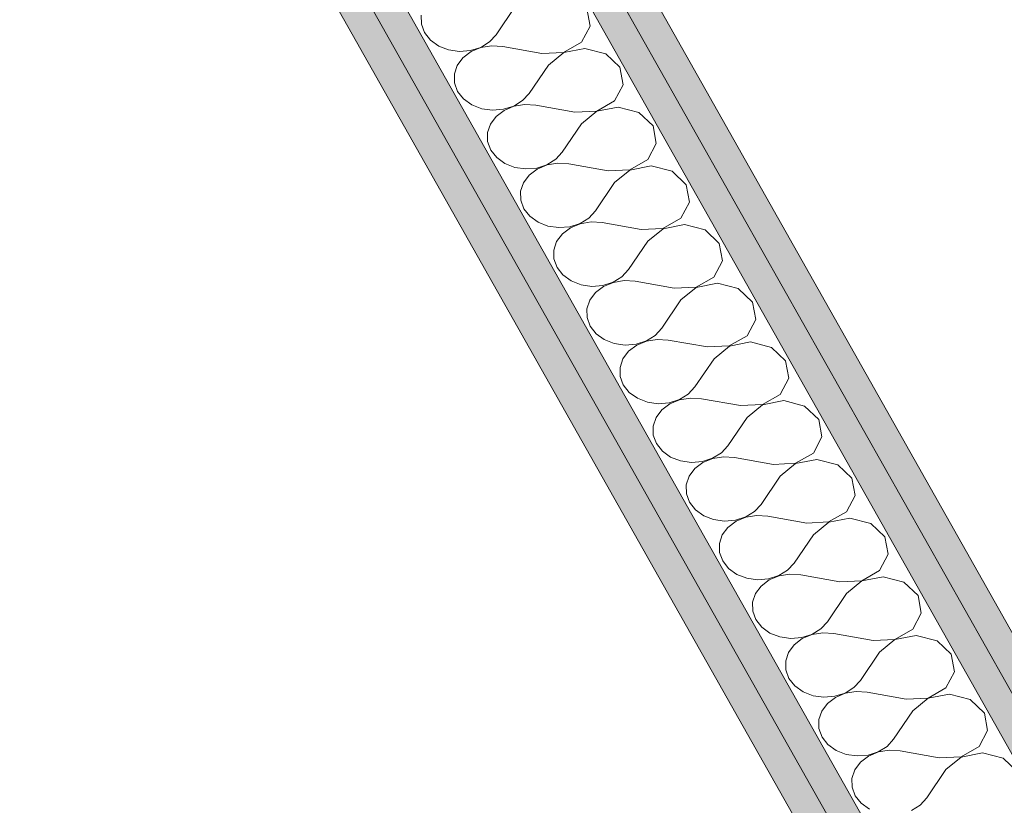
# Model space of a CAD drawing. Header units: millimetres. Extents: x -8337 to 19291, y 9509 to 21675.
# Tile 36 of 163: x -3057 to -2622, y 13452 to 13799. Entities that reach past the tile are written whole.
import ezdxf

# ---------------------------------------------------------------- set-up
doc = ezdxf.new("R2010")
doc.units = ezdxf.units.MM
doc.header["$MEASUREMENT"] = 0
doc.layers.add('Nuevo_08_E_Envans secs', color=7, linetype='Continuous')
doc.layers.add('Nuevo_08_E_Envans secs_Pluma_Nº__1', color=7, linetype='Continuous', lineweight=5)
doc.layers.add('Nuevo_08_E_Envans secs_Pluma_Nº__102', color=7, linetype='Continuous', lineweight=5, true_color=0xcccccc)
doc.layers.add('Nuevo_08_E_Envans secs_Pluma_Nº__79', color=7, linetype='Continuous', lineweight=5, true_color=0xaaffd5)

# ---------------------------------------------------------------- blocks, each defined once
blk = doc.blocks.new('*X213')
at = {"layer": 'Nuevo_08_E_Envans secs_Pluma_Nº__102', "color": 254, "linetype": 'Continuous', "lineweight": 5, "true_color": 0xcccccc}
for p, q in [((-2838.17, 13804.77), (-2846.66, 13792.25)), ((-2805.11, 13796.13), (-2806.56, 13803.83)), ((-2879.72, 13800.89), (-2879.67, 13796.96)), ((-2879.67, 13796.96), (-2878.28, 13793.19)), ((-2878.28, 13793.19), (-2875.66, 13789.86)), ((-2808.91, 13788.96), (-2805.11, 13796.13)), ((-2875.66, 13789.86), (-2872.02, 13787.25)), ((-2853.44, 13786.7), (-2849.57, 13789.1)), ((-2849.57, 13789.1), (-2846.66, 13792.25)), ((-2816.81, 13784.47), (-2808.91, 13788.96)), ((-2872.02, 13787.25), (-2867.63, 13785.53)), ((-2867.63, 13785.53), (-2862.83, 13784.84)), ((-2862.83, 13784.84), (-2857.97, 13785.24)), ((-2857.72, 13784.79), (-2861.28, 13782.1)), ((-2857.97, 13785.24), (-2853.44, 13786.7)), ((-2853.38, 13786.59), (-2857.72, 13784.79)), ((-2848.6, 13787.37), (-2853.38, 13786.59)), ((-2843.73, 13787.06), (-2848.6, 13787.37)), ((-2826.46, 13784), (-2843.73, 13787.06)), ((-2826.46, 13784), (-2816.81, 13784.47)), ((-2816.75, 13784.37), (-2823.53, 13778.81)), ((-2807.36, 13786.22), (-2816.75, 13784.37)), ((-2798.17, 13783.82), (-2807.36, 13786.22)), ((-2791.91, 13777.88), (-2798.17, 13783.82)), ((-2861.28, 13782.1), (-2863.8, 13778.73)), ((-2863.8, 13778.73), (-2865.08, 13774.94)), ((-2823.53, 13778.81), (-2832.02, 13766.3)), ((-2790.47, 13770.17), (-2791.91, 13777.88)), ((-2865.08, 13774.94), (-2865.02, 13771)), ((-2865.02, 13771), (-2863.63, 13767.23)), ((-2863.63, 13767.23), (-2861.02, 13763.91)), ((-2794.26, 13763.01), (-2790.47, 13770.17)), ((-2861.02, 13763.91), (-2857.38, 13761.29)), ((-2838.8, 13760.74), (-2834.93, 13763.14)), ((-2834.93, 13763.14), (-2832.02, 13766.3)), ((-2802.17, 13758.52), (-2794.26, 13763.01)), ((-2857.38, 13761.29), (-2852.99, 13759.57)), ((-2852.99, 13759.57), (-2848.19, 13758.89)), ((-2848.19, 13758.89), (-2843.33, 13759.29)), ((-2843.08, 13758.84), (-2846.64, 13756.15)), ((-2843.33, 13759.29), (-2838.8, 13760.74)), ((-2838.74, 13760.64), (-2843.08, 13758.84)), ((-2833.95, 13761.41), (-2838.74, 13760.64)), ((-2829.09, 13761.11), (-2833.95, 13761.41)), ((-2811.81, 13758.05), (-2829.09, 13761.11)), ((-2811.81, 13758.05), (-2802.17, 13758.52)), ((-2802.11, 13758.41), (-2808.89, 13752.85)), ((-2792.72, 13760.27), (-2802.11, 13758.41)), ((-2783.52, 13757.86), (-2792.72, 13760.27)), ((-2777.27, 13751.92), (-2783.52, 13757.86)), ((-2846.64, 13756.15), (-2849.16, 13752.78)), ((-2849.16, 13752.78), (-2850.43, 13748.98)), ((-2850.43, 13748.98), (-2850.38, 13745.05)), ((-2808.89, 13752.85), (-2817.37, 13740.34)), ((-2775.82, 13744.22), (-2777.27, 13751.92)), ((-2850.38, 13745.05), (-2848.99, 13741.28)), ((-2848.99, 13741.28), (-2846.38, 13737.95)), ((-2820.28, 13737.19), (-2817.37, 13740.34)), ((-2779.62, 13737.05), (-2775.82, 13744.22)), ((-2846.38, 13737.95), (-2842.74, 13735.34)), ((-2824.15, 13734.79), (-2820.28, 13737.19)), ((-2787.52, 13732.56), (-2779.62, 13737.05)), ((-2842.74, 13735.34), (-2838.35, 13733.62)), ((-2838.35, 13733.62), (-2833.54, 13732.93)), ((-2833.54, 13732.93), (-2828.69, 13733.33)), ((-2828.43, 13732.88), (-2831.99, 13730.19)), ((-2828.69, 13733.33), (-2824.15, 13734.79)), ((-2824.09, 13734.68), (-2828.43, 13732.88)), ((-2819.31, 13735.46), (-2824.09, 13734.68)), ((-2814.44, 13735.15), (-2819.31, 13735.46)), ((-2797.17, 13732.09), (-2814.44, 13735.15)), ((-2797.17, 13732.09), (-2787.52, 13732.56)), ((-2787.46, 13732.46), (-2794.24, 13726.9)), ((-2778.07, 13734.31), (-2787.46, 13732.46)), ((-2768.88, 13731.91), (-2778.07, 13734.31)), ((-2762.62, 13725.97), (-2768.88, 13731.91)), ((-2831.99, 13730.19), (-2834.51, 13726.82)), ((-2834.51, 13726.82), (-2835.79, 13723.03)), ((-2835.79, 13723.03), (-2835.73, 13719.09)), ((-2794.24, 13726.9), (-2802.73, 13714.39)), ((-2761.18, 13718.26), (-2762.62, 13725.97)), ((-2835.73, 13719.09), (-2834.35, 13715.32)), ((-2834.35, 13715.32), (-2831.73, 13712)), ((-2805.64, 13711.23), (-2802.73, 13714.39)), ((-2764.97, 13711.1), (-2761.18, 13718.26)), ((-2831.73, 13712), (-2828.09, 13709.38)), ((-2809.51, 13708.83), (-2805.64, 13711.23)), ((-2772.88, 13706.61), (-2764.97, 13711.1)), ((-2828.09, 13709.38), (-2823.7, 13707.66)), ((-2823.7, 13707.66), (-2818.9, 13706.98)), ((-2818.9, 13706.98), (-2814.04, 13707.38)), ((-2813.79, 13706.93), (-2817.35, 13704.24)), ((-2814.04, 13707.38), (-2809.51, 13708.83)), ((-2809.45, 13708.73), (-2813.79, 13706.93)), ((-2804.66, 13709.5), (-2809.45, 13708.73)), ((-2799.8, 13709.2), (-2804.66, 13709.5)), ((-2782.53, 13706.14), (-2799.8, 13709.2)), ((-2782.53, 13706.14), (-2772.88, 13706.61)), ((-2772.82, 13706.5), (-2779.6, 13700.94)), ((-2763.43, 13708.36), (-2772.82, 13706.5)), ((-2754.23, 13705.95), (-2763.43, 13708.36)), ((-2747.98, 13700.01), (-2754.23, 13705.95)), ((-2817.35, 13704.24), (-2819.87, 13700.87)), ((-2819.87, 13700.87), (-2821.15, 13697.07)), ((-2821.15, 13697.07), (-2821.09, 13693.14)), ((-2779.6, 13700.94), (-2788.08, 13688.43)), ((-2746.53, 13692.31), (-2747.98, 13700.01)), ((-2821.09, 13693.14), (-2819.7, 13689.37)), ((-2819.7, 13689.37), (-2817.09, 13686.04)), ((-2790.99, 13685.28), (-2788.08, 13688.43)), ((-2750.33, 13685.14), (-2746.53, 13692.31)), ((-2817.09, 13686.04), (-2813.45, 13683.43)), ((-2794.86, 13682.88), (-2790.99, 13685.28)), ((-2758.23, 13680.65), (-2750.33, 13685.14)), ((-2813.45, 13683.43), (-2809.06, 13681.71)), ((-2809.06, 13681.71), (-2804.25, 13681.02)), ((-2804.25, 13681.02), (-2799.4, 13681.42)), ((-2799.14, 13680.97), (-2802.71, 13678.28)), ((-2799.4, 13681.42), (-2794.86, 13682.88)), ((-2794.8, 13682.77), (-2799.14, 13680.97)), ((-2790.02, 13683.55), (-2794.8, 13682.77)), ((-2785.15, 13683.24), (-2790.02, 13683.55)), ((-2767.88, 13680.18), (-2785.15, 13683.24)), ((-2767.88, 13680.18), (-2758.23, 13680.65)), ((-2758.17, 13680.55), (-2764.95, 13674.99)), ((-2748.78, 13682.4), (-2758.17, 13680.55)), ((-2739.59, 13680), (-2748.78, 13682.4)), ((-2733.33, 13674.06), (-2739.59, 13680)), ((-2802.71, 13678.28), (-2805.22, 13674.91)), ((-2764.95, 13674.99), (-2773.44, 13662.48)), ((-2805.22, 13674.91), (-2806.5, 13671.12)), ((-2806.5, 13671.12), (-2806.44, 13667.18)), ((-2731.89, 13666.35), (-2733.33, 13674.06)), ((-2806.44, 13667.18), (-2805.06, 13663.41)), ((-2735.68, 13659.19), (-2731.89, 13666.35)), ((-2805.06, 13663.41), (-2802.44, 13660.09)), ((-2776.35, 13659.32), (-2773.44, 13662.48)), ((-2802.44, 13660.09), (-2798.8, 13657.47)), ((-2780.22, 13656.92), (-2776.35, 13659.32)), ((-2775.37, 13657.59), (-2780.16, 13656.82)), ((-2770.51, 13657.29), (-2775.37, 13657.59)), ((-2743.59, 13654.7), (-2735.68, 13659.19)), ((-2798.8, 13657.47), (-2794.41, 13655.75)), ((-2794.41, 13655.75), (-2789.61, 13655.07)), ((-2789.61, 13655.07), (-2784.75, 13655.47)), ((-2784.5, 13655.02), (-2788.06, 13652.33)), ((-2784.75, 13655.47), (-2780.22, 13656.92)), ((-2780.16, 13656.82), (-2784.5, 13655.02)), ((-2753.24, 13654.23), (-2770.51, 13657.29)), ((-2753.24, 13654.23), (-2743.59, 13654.7)), ((-2743.53, 13654.59), (-2750.31, 13649.03)), ((-2734.14, 13656.44), (-2743.53, 13654.59)), ((-2724.94, 13654.04), (-2734.14, 13656.44)), ((-2718.69, 13648.1), (-2724.94, 13654.04)), ((-2790.58, 13648.96), (-2791.86, 13645.16)), ((-2788.06, 13652.33), (-2790.58, 13648.96)), ((-2750.31, 13649.03), (-2758.79, 13636.52)), ((-2791.86, 13645.16), (-2791.8, 13641.23)), ((-2717.24, 13640.4), (-2718.69, 13648.1)), ((-2791.8, 13641.23), (-2790.41, 13637.46)), ((-2721.04, 13633.23), (-2717.24, 13640.4)), ((-2790.41, 13637.46), (-2787.8, 13634.13)), ((-2761.7, 13633.36), (-2758.79, 13636.52)), ((-2787.8, 13634.13), (-2784.16, 13631.52)), ((-2784.16, 13631.52), (-2779.77, 13629.8)), ((-2765.57, 13630.97), (-2761.7, 13633.36)), ((-2760.73, 13631.64), (-2765.51, 13630.86)), ((-2755.87, 13631.33), (-2760.73, 13631.64)), ((-2728.94, 13628.74), (-2721.04, 13633.23)), ((-2779.77, 13629.8), (-2774.96, 13629.11)), ((-2774.96, 13629.11), (-2770.11, 13629.51)), ((-2769.85, 13629.06), (-2773.42, 13626.37)), ((-2770.11, 13629.51), (-2765.57, 13630.97)), ((-2765.51, 13630.86), (-2769.85, 13629.06)), ((-2738.59, 13628.27), (-2755.87, 13631.33)), ((-2738.59, 13628.27), (-2728.94, 13628.74)), ((-2728.88, 13628.64), (-2735.66, 13623.08)), ((-2719.49, 13630.49), (-2728.88, 13628.64)), ((-2710.3, 13628.09), (-2719.49, 13630.49)), ((-2704.05, 13622.15), (-2710.3, 13628.09)), ((-2775.93, 13623), (-2777.21, 13619.21)), ((-2773.42, 13626.37), (-2775.93, 13623)), ((-2735.66, 13623.08), (-2744.15, 13610.57)), ((-2777.21, 13619.21), (-2777.16, 13615.27)), ((-2702.6, 13614.44), (-2704.05, 13622.15)), ((-2777.16, 13615.27), (-2775.77, 13611.5)), ((-2706.4, 13607.27), (-2702.6, 13614.44)), ((-2775.77, 13611.5), (-2773.15, 13608.18)), ((-2747.06, 13607.41), (-2744.15, 13610.57)), ((-2773.15, 13608.18), (-2769.51, 13605.56)), ((-2769.51, 13605.56), (-2765.12, 13603.84)), ((-2750.93, 13605.01), (-2747.06, 13607.41)), ((-2746.09, 13605.68), (-2750.87, 13604.91)), ((-2741.22, 13605.38), (-2746.09, 13605.68)), ((-2723.95, 13602.32), (-2741.22, 13605.38)), ((-2714.3, 13602.79), (-2706.4, 13607.27)), ((-2765.12, 13603.84), (-2760.32, 13603.16)), ((-2760.32, 13603.16), (-2755.46, 13603.56)), ((-2755.21, 13603.11), (-2758.77, 13600.42)), ((-2755.46, 13603.56), (-2750.93, 13605.01)), ((-2750.87, 13604.91), (-2755.21, 13603.11)), ((-2723.95, 13602.32), (-2714.3, 13602.79)), ((-2714.24, 13602.68), (-2721.02, 13597.12)), ((-2704.85, 13604.53), (-2714.24, 13602.68)), ((-2695.65, 13602.13), (-2704.85, 13604.53)), ((-2689.4, 13596.19), (-2695.65, 13602.13)), ((-2761.29, 13597.05), (-2762.57, 13593.25)), ((-2758.77, 13600.42), (-2761.29, 13597.05)), ((-2721.02, 13597.12), (-2729.51, 13584.61)), ((-2762.57, 13593.25), (-2762.51, 13589.32)), ((-2687.96, 13588.49), (-2689.4, 13596.19)), ((-2762.51, 13589.32), (-2761.12, 13585.55)), ((-2691.75, 13581.32), (-2687.96, 13588.49)), ((-2761.12, 13585.55), (-2758.51, 13582.22)), ((-2732.41, 13581.45), (-2729.51, 13584.61)), ((-2758.51, 13582.22), (-2754.87, 13579.61)), ((-2754.87, 13579.61), (-2750.48, 13577.89)), ((-2736.28, 13579.06), (-2732.41, 13581.45)), ((-2731.44, 13579.73), (-2736.23, 13578.95)), ((-2726.58, 13579.42), (-2731.44, 13579.73)), ((-2709.3, 13576.36), (-2726.58, 13579.42)), ((-2699.65, 13576.83), (-2691.75, 13581.32)), ((-2750.48, 13577.89), (-2745.67, 13577.2)), ((-2745.67, 13577.2), (-2740.82, 13577.6)), ((-2740.56, 13577.15), (-2744.13, 13574.46)), ((-2740.82, 13577.6), (-2736.28, 13579.06)), ((-2736.23, 13578.95), (-2740.56, 13577.15)), ((-2709.3, 13576.36), (-2699.65, 13576.83)), ((-2699.59, 13576.73), (-2706.37, 13571.17)), ((-2690.21, 13578.58), (-2699.59, 13576.73)), ((-2681.01, 13576.18), (-2690.21, 13578.58)), ((-2674.76, 13570.24), (-2681.01, 13576.18)), ((-2746.64, 13571.09), (-2747.92, 13567.3)), ((-2744.13, 13574.46), (-2746.64, 13571.09)), ((-2706.37, 13571.17), (-2714.86, 13558.66)), ((-2747.92, 13567.3), (-2747.87, 13563.36)), ((-2673.31, 13562.53), (-2674.76, 13570.24)), ((-2747.87, 13563.36), (-2746.48, 13559.59)), ((-2677.11, 13555.36), (-2673.31, 13562.53)), ((-2746.48, 13559.59), (-2743.86, 13556.27)), ((-2717.77, 13555.5), (-2714.86, 13558.66)), ((-2743.86, 13556.27), (-2740.22, 13553.65)), ((-2740.22, 13553.65), (-2735.83, 13551.93)), ((-2721.64, 13553.1), (-2717.77, 13555.5)), ((-2716.8, 13553.77), (-2721.58, 13553)), ((-2711.93, 13553.47), (-2716.8, 13553.77)), ((-2694.66, 13550.41), (-2711.93, 13553.47)), ((-2685.01, 13550.88), (-2677.11, 13555.36)), ((-2735.83, 13551.93), (-2731.03, 13551.25)), ((-2731.03, 13551.25), (-2726.17, 13551.65)), ((-2725.92, 13551.2), (-2729.48, 13548.51)), ((-2726.17, 13551.65), (-2721.64, 13553.1)), ((-2721.58, 13553), (-2725.92, 13551.2)), ((-2694.66, 13550.41), (-2685.01, 13550.88)), ((-2684.95, 13550.77), (-2691.73, 13545.21)), ((-2675.56, 13552.62), (-2684.95, 13550.77)), ((-2666.37, 13550.22), (-2675.56, 13552.62)), ((-2660.11, 13544.28), (-2666.37, 13550.22)), ((-2732, 13545.14), (-2733.28, 13541.34)), ((-2729.48, 13548.51), (-2732, 13545.14)), ((-2691.73, 13545.21), (-2700.22, 13532.7)), ((-2733.28, 13541.34), (-2733.22, 13537.41)), ((-2658.67, 13536.58), (-2660.11, 13544.28)), ((-2733.22, 13537.41), (-2731.83, 13533.64)), ((-2662.46, 13529.41), (-2658.67, 13536.58)), ((-2731.83, 13533.64), (-2729.22, 13530.31)), ((-2703.13, 13529.54), (-2700.22, 13532.7)), ((-2729.22, 13530.31), (-2725.58, 13527.7)), ((-2725.58, 13527.7), (-2721.19, 13525.98)), ((-2711.53, 13525.69), (-2707, 13527.15)), ((-2706.94, 13527.04), (-2711.28, 13525.24)), ((-2707, 13527.15), (-2703.13, 13529.54)), ((-2702.15, 13527.82), (-2706.94, 13527.04)), ((-2697.29, 13527.51), (-2702.15, 13527.82)), ((-2680.01, 13524.45), (-2697.29, 13527.51)), ((-2670.37, 13524.92), (-2662.46, 13529.41)), ((-2721.19, 13525.98), (-2716.38, 13525.29)), ((-2716.38, 13525.29), (-2711.53, 13525.69)), ((-2711.28, 13525.24), (-2714.84, 13522.55)), ((-2680.01, 13524.45), (-2670.37, 13524.92)), ((-2670.31, 13524.82), (-2677.09, 13519.26)), ((-2660.92, 13526.67), (-2670.31, 13524.82)), ((-2651.72, 13524.27), (-2660.92, 13526.67)), ((-2645.47, 13518.33), (-2651.72, 13524.27)), ((-2717.36, 13519.18), (-2718.63, 13515.39)), ((-2714.84, 13522.55), (-2717.36, 13519.18)), ((-2677.09, 13519.26), (-2685.57, 13506.75)), ((-2644.02, 13510.62), (-2645.47, 13518.33)), ((-2718.63, 13515.39), (-2718.58, 13511.45)), ((-2718.58, 13511.45), (-2717.19, 13507.68)), ((-2647.82, 13503.45), (-2644.02, 13510.62)), ((-2717.19, 13507.68), (-2714.58, 13504.36)), ((-2688.48, 13503.59), (-2685.57, 13506.75)), ((-2714.58, 13504.36), (-2710.94, 13501.74)), ((-2710.94, 13501.74), (-2706.55, 13500.02)), ((-2696.89, 13499.74), (-2692.35, 13501.19)), ((-2692.29, 13501.09), (-2696.63, 13499.29)), ((-2692.35, 13501.19), (-2688.48, 13503.59)), ((-2687.51, 13501.86), (-2692.29, 13501.09)), ((-2682.64, 13501.56), (-2687.51, 13501.86)), ((-2665.37, 13498.5), (-2682.64, 13501.56)), ((-2655.72, 13498.97), (-2647.82, 13503.45)), ((-2706.55, 13500.02), (-2701.74, 13499.34)), ((-2700.19, 13496.6), (-2702.71, 13493.23)), ((-2701.74, 13499.34), (-2696.89, 13499.74)), ((-2696.63, 13499.29), (-2700.19, 13496.6)), ((-2665.37, 13498.5), (-2655.72, 13498.97)), ((-2655.66, 13498.86), (-2662.44, 13493.3)), ((-2646.27, 13500.71), (-2655.66, 13498.86)), ((-2637.08, 13498.31), (-2646.27, 13500.71)), ((-2630.82, 13492.37), (-2637.08, 13498.31)), ((-2702.71, 13493.23), (-2703.99, 13489.43)), ((-2662.44, 13493.3), (-2670.93, 13480.79)), ((-2629.38, 13484.67), (-2630.82, 13492.37)), ((-2703.99, 13489.43), (-2703.93, 13485.5)), ((-2703.93, 13485.5), (-2702.55, 13481.73)), ((-2633.17, 13477.5), (-2629.38, 13484.67)), ((-2702.55, 13481.73), (-2699.93, 13478.4)), ((-2673.84, 13477.63), (-2670.93, 13480.79)), ((-2699.93, 13478.4), (-2696.29, 13475.79)), ((-2696.29, 13475.79), (-2691.9, 13474.07)), ((-2682.24, 13473.78), (-2677.71, 13475.24)), ((-2677.65, 13475.13), (-2681.99, 13473.33)), ((-2677.71, 13475.24), (-2673.84, 13477.63)), ((-2672.86, 13475.91), (-2677.65, 13475.13)), ((-2668, 13475.6), (-2672.86, 13475.91)), ((-2650.73, 13472.54), (-2668, 13475.6)), ((-2641.08, 13473.01), (-2633.17, 13477.5)), ((-2691.9, 13474.07), (-2687.1, 13473.38)), ((-2685.55, 13470.64), (-2688.07, 13467.27)), ((-2687.1, 13473.38), (-2682.24, 13473.78)), ((-2681.99, 13473.33), (-2685.55, 13470.64)), ((-2650.73, 13472.54), (-2641.08, 13473.01)), ((-2641.02, 13472.91), (-2647.8, 13467.35)), ((-2631.63, 13474.76), (-2641.02, 13472.91)), ((-2622.43, 13472.36), (-2631.63, 13474.76)), ((-2616.18, 13466.42), (-2622.43, 13472.36)), ((-2688.07, 13467.27), (-2689.35, 13463.48)), ((-2647.8, 13467.35), (-2656.28, 13454.84)), ((-2689.35, 13463.48), (-2689.29, 13459.54)), ((-2689.29, 13459.54), (-2687.9, 13455.77)), ((-2687.9, 13455.77), (-2685.29, 13452.45)), ((-2659.19, 13451.68), (-2656.28, 13454.84)), ((-2685.29, 13452.45), (-2681.65, 13449.83)), ((-2663.06, 13449.28), (-2659.19, 13451.68))]:
    blk.add_line(p, q, dxfattribs=at)
blk = doc.blocks.new('Elem Sección_162_1')
at = {"layer": 'Nuevo_08_E_Envans secs_Pluma_Nº__79', "linetype": 'Continuous', "lineweight": 5, "true_color": 0xaaffd5}
for points in [[(-2957.56, 14101.77), (-2970.13, 14097.18), (-2294.84, 12900.34), (-2282.29, 12904.96), (-2288, 12915.08), (-2951.85, 14091.64)], [(-2939.28, 14096.23), (-2951.85, 14091.64), (-2288, 12915.08), (-2275.45, 12919.7)], [(-3037.8, 14072.47), (-3050.37, 14067.88), (-3044.66, 14057.76), (-2380.71, 12881.01), (-2374.99, 12870.89), (-2362.44, 12875.5)], [(-3057.22, 14053.17), (-2393.26, 12876.39), (-2380.71, 12881.01), (-3044.66, 14057.76)]]:
    blk.add_hatch(color=121, dxfattribs=at).paths.add_polyline_path(points)
at = {"layer": 'Nuevo_08_E_Envans secs_Pluma_Nº__1', "color": 7, "linetype": 'Continuous', "lineweight": 5}
for p, q in [((-2939.28, 14096.23), (-2275.45, 12919.7)), ((-2951.85, 14091.64), (-2288, 12915.08)), ((-3044.66, 14057.76), (-2380.71, 12881.01)), ((-3057.22, 14053.17), (-2393.26, 12876.39))]:
    blk.add_line(p, q, dxfattribs=at)
at = {"layer": 'Nuevo_08_E_Envans secs_Pluma_Nº__1', "color": 7, "linetype": 'Continuous', "lineweight": 5, "flags": 128}
for points in [[(-2975.84, 14107.3), (-2970.13, 14097.18), (-2294.84, 12900.34), (-2289.13, 12890.22)], [(-3043.51, 14082.59), (-3037.8, 14072.47), (-2362.44, 12875.5), (-2356.73, 12865.38)]]:
    blk.add_lwpolyline(points, dxfattribs=at)
at = {"layer": 'Nuevo_08_E_Envans secs', "lineweight": 0}
blk.add_blockref('*X213', (0, 0), dxfattribs=at)

msp = doc.modelspace()

# ---------------------------------------------------------------- block references
at = {"layer": 'Nuevo_08_E_Envans secs', "lineweight": 0}
msp.add_blockref('Elem Sección_162_1', (0, 0), dxfattribs=at)

doc.saveas('drawing.dxf')
